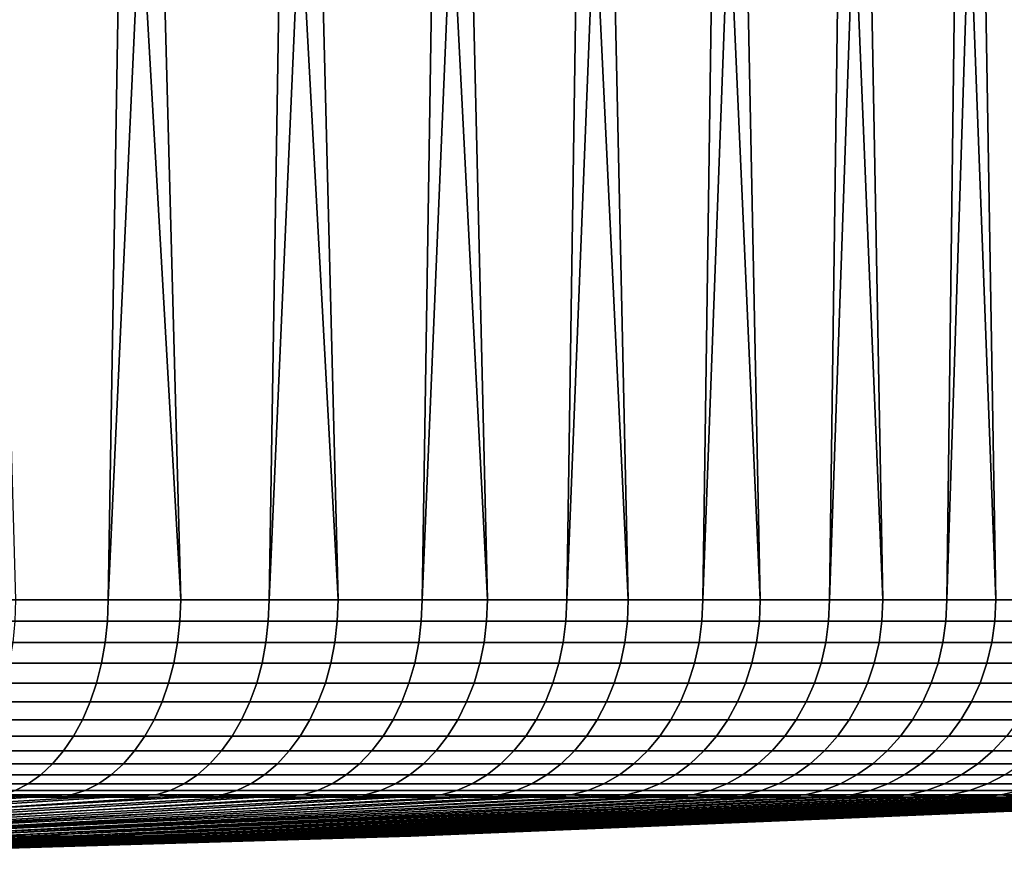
# Model space of a CAD drawing. Header units: metres. Extents: x -166 to 33, y -71 to 34.
# Tile 110 of 256: x 23.51 to 28.5, y -71.34 to -67.06. Entities that reach past the tile are written whole.
import ezdxf

# ---------------------------------------------------------------- set-up
doc = ezdxf.new("R2010")
doc.units = ezdxf.units.M
doc.layers.add('solid_12208131', color=7, linetype='CONTINUOUS')

msp = doc.modelspace()

# ---------------------------------------------------------------- linework, layer by layer
at = {"layer": 'solid_12208131'}
for points in [[(23.102036, -56.099998, 82.073006), (23.494251, -69.997673, 81.775024), (24.330263, -69.997673, 81.086288), (23.535191, -56.099998, 81.743034)], [(23.674849, -56.073952, 50.370316), (23.775705, -56.099998, 50.448421), (23.110964, -69.997673, 49.933609), (23.347673, -56.099998, 50.111828)], [(24.194416, -56.099998, 50.796543), (23.963312, -69.997673, 50.602016), (23.110964, -69.997673, 49.933609), (23.775705, -56.099998, 50.448421)], [(23.885839, -56.073952, 81.458923), (23.535191, -56.099998, 81.743034), (24.330263, -69.997673, 81.086288), (23.959202, -56.099998, 81.40139)], [(23.959202, -56.099998, 81.40139), (24.330263, -69.997673, 81.086288), (25.127762, -69.997673, 80.35331), (24.373755, -56.099998, 81.048332)], [(24.499712, -56.073952, 51.065929), (24.603493, -56.099998, 51.155933), (23.963312, -69.997673, 50.602016), (24.194416, -56.099998, 50.796543)], [(25.002636, -56.099998, 51.526325), (24.778225, -69.997673, 51.315594), (23.963312, -69.997673, 50.602016), (24.603493, -56.099998, 51.155933)], [(24.701185, -56.073952, 80.752182), (24.373755, -56.099998, 81.048332), (25.127762, -69.997673, 80.35331), (24.778542, -56.099998, 80.684113)], [(25.285856, -56.073952, 51.805019), (25.391546, -56.099998, 51.907448), (24.778225, -69.997673, 51.315594), (25.002636, -56.099998, 51.526325)], [(25.769938, -56.099998, 52.299019), (25.553308, -69.997673, 52.072239), (24.778225, -69.997673, 51.315594), (25.391546, -56.099998, 51.907448)], [(24.778542, -56.099998, 80.684113), (25.127762, -69.997673, 80.35331), (25.884407, -69.997673, 79.578224), (25.173265, -56.099998, 80.309013)], [(25.477224, -56.073952, 80.002487), (25.173265, -56.099998, 80.309013), (25.884407, -69.997673, 79.578224), (25.557629, -56.099998, 79.923309)], [(26.030991, -56.073952, 52.585434), (26.137527, -56.099998, 52.700741), (25.553308, -69.997673, 52.072239), (25.769938, -56.099998, 52.299019)], [(26.494045, -56.099998, 53.112324), (26.286291, -69.997673, 52.869736), (25.553308, -69.997673, 52.072239), (26.137527, -56.099998, 52.700741)], [(25.557629, -56.099998, 79.923309), (25.884407, -69.997673, 79.578224), (26.597982, -69.997673, 78.763313), (25.931351, -56.099998, 79.527283)], [(26.211697, -56.073952, 79.212029), (25.931351, -56.099998, 79.527283), (26.597982, -69.997673, 78.763313), (26.294153, -56.099998, 79.121223)], [(26.732946, -56.073952, 53.404903), (26.839228, -56.099998, 53.533463), (26.286291, -69.997673, 52.869736), (26.494045, -56.099998, 53.112324)], [(27.172815, -56.099998, 53.96384), (26.975025, -69.997673, 53.70575), (26.286291, -69.997673, 52.869736), (26.839228, -56.099998, 53.533463)], [(26.294153, -56.099998, 79.121223), (26.597982, -69.997673, 78.763313), (27.266392, -69.997673, 77.910965), (26.645767, -56.099998, 78.705444)], [(26.902466, -56.073952, 78.38311), (26.645767, -56.099998, 78.705444), (27.266392, -69.997673, 77.910965), (26.985931, -56.099998, 78.280243)], [(27.389681, -56.073952, 54.261044), (27.494564, -56.099998, 54.403137), (26.975025, -69.997673, 53.70575), (27.172815, -56.099998, 53.96384)], [(27.804234, -56.099998, 54.851036), (27.617487, -69.997673, 54.577824), (26.975025, -69.997673, 53.70575), (27.494564, -56.099998, 54.403137)], [(26.985931, -56.099998, 78.280243), (27.266392, -69.997673, 77.910965), (27.887674, -69.997673, 77.023682), (27.314392, -56.099998, 77.84594)], [(27.54752, -56.073952, 77.518135), (27.314392, -56.099998, 77.84594), (27.887674, -69.997673, 77.023682), (27.630911, -56.099998, 77.402855)], [(27.999281, -56.073952, 55.15136), (28.101595, -56.099998, 55.307194), (27.617487, -69.997673, 54.577824), (27.804234, -56.099998, 54.851036)], [(28.386429, -56.099998, 55.771282), (28.211794, -69.997673, 55.483398), (27.617487, -69.997673, 54.577824), (28.101595, -56.099998, 55.307194)], [(27.630911, -56.099998, 77.402855), (27.887674, -69.997673, 77.023682), (28.460011, -69.997673, 76.104057), (27.935247, -56.099998, 76.951324)], [(28.144979, -56.073952, 76.619629), (27.935247, -56.099998, 76.951324), (28.460011, -69.997673, 76.104057), (28.22718, -56.099998, 76.491669)], [(28.559973, -56.073952, 56.073257), (28.658522, -56.099998, 56.24295), (28.211794, -69.997673, 55.483398), (28.386429, -56.099998, 55.771282)], [(28.917673, -56.099998, 56.721851), (28.756201, -69.997673, 56.419823), (28.211794, -69.997673, 55.483398), (28.658522, -56.099998, 56.24295)], [(28.22718, -56.099998, 76.491669), (28.460011, -69.997673, 76.104057), (28.98172, -69.997673, 75.1548), (28.506491, -56.099998, 76.024239)], [(23.959629, -70.104958, 50.606461), (23.107527, -70.104958, 49.938244), (23.110964, -69.997673, 49.933609), (23.963312, -69.997673, 50.602016)], [(23.490702, -70.104958, 81.77047), (24.326473, -70.104958, 81.08194), (24.330263, -69.997673, 81.086288), (23.494251, -69.997673, 81.775024)], [(24.774305, -70.104958, 51.319832), (23.959629, -70.104958, 50.606461), (23.963312, -69.997673, 50.602016), (24.778225, -69.997673, 51.315594)], [(24.326473, -70.104958, 81.08194), (25.123741, -70.104958, 80.349167), (25.127762, -69.997673, 80.35331), (24.330263, -69.997673, 81.086288)], [(25.549166, -70.104958, 52.07626), (24.774305, -70.104958, 51.319832), (24.778225, -69.997673, 51.315594), (25.553308, -69.997673, 52.072239)], [(25.123741, -70.104958, 80.349167), (25.880169, -70.104958, 79.574303), (25.884407, -69.997673, 79.578224), (25.127762, -69.997673, 80.35331)], [(26.281939, -70.104958, 52.873528), (25.549166, -70.104958, 52.07626), (25.553308, -69.997673, 52.072239), (26.286291, -69.997673, 52.869736)], [(25.880169, -70.104958, 79.574303), (26.593538, -70.104958, 78.759628), (26.597982, -69.997673, 78.763313), (25.884407, -69.997673, 79.578224)], [(26.970472, -70.104958, 53.709297), (26.281939, -70.104958, 52.873528), (26.286291, -69.997673, 52.869736), (26.975025, -69.997673, 53.70575)], [(26.593538, -70.104958, 78.759628), (27.261755, -70.104958, 77.907524), (27.266392, -69.997673, 77.910965), (26.597982, -69.997673, 78.763313)], [(27.612749, -70.104958, 54.58112), (26.970472, -70.104958, 53.709297), (26.975025, -69.997673, 53.70575), (27.617487, -69.997673, 54.577824)], [(27.261755, -70.104958, 77.907524), (27.882858, -70.104958, 77.0205), (27.887674, -69.997673, 77.023682), (27.266392, -69.997673, 77.910965)], [(28.206884, -70.104958, 55.486435), (27.612749, -70.104958, 54.58112), (27.617487, -69.997673, 54.577824), (28.211794, -69.997673, 55.483398)], [(27.882858, -70.104958, 77.0205), (28.45503, -70.104958, 76.101143), (28.460011, -69.997673, 76.104057), (27.887674, -69.997673, 77.023682)], [(28.751135, -70.104958, 56.422588), (28.206884, -70.104958, 55.486435), (28.211794, -69.997673, 55.483398), (28.756201, -69.997673, 56.419823)], [(28.45503, -70.104958, 76.101143), (28.976589, -70.104958, 75.152161), (28.98172, -69.997673, 75.1548), (28.460011, -69.997673, 76.104057)], [(23.107527, -70.104958, 49.938244), (23.959629, -70.104958, 50.606461), (23.948429, -70.212387, 50.619976), (23.097075, -70.212387, 49.952343)], [(24.326473, -70.104958, 81.08194), (23.490702, -70.104958, 81.77047), (23.479914, -70.212387, 81.75663), (24.314951, -70.212387, 81.068703)], [(23.959629, -70.104958, 50.606461), (24.774305, -70.104958, 51.319832), (24.76239, -70.212387, 51.332718), (23.948429, -70.212387, 50.619976)], [(25.123741, -70.104958, 80.349167), (24.326473, -70.104958, 81.08194), (24.314951, -70.212387, 81.068703), (25.111519, -70.212387, 80.336571)], [(24.774305, -70.104958, 51.319832), (25.549166, -70.104958, 52.07626), (25.536572, -70.212387, 52.088482), (24.76239, -70.212387, 51.332718)], [(25.880169, -70.104958, 79.574303), (25.123741, -70.104958, 80.349167), (25.111519, -70.212387, 80.336571), (25.867283, -70.212387, 79.562393)], [(25.549166, -70.104958, 52.07626), (26.281939, -70.104958, 52.873528), (26.2687, -70.212387, 52.885048), (25.536572, -70.212387, 52.088482)], [(26.593538, -70.104958, 78.759628), (25.880169, -70.104958, 79.574303), (25.867283, -70.212387, 79.562393), (26.580025, -70.212387, 78.748428)], [(26.281939, -70.104958, 52.873528), (26.970472, -70.104958, 53.709297), (26.956629, -70.212387, 53.720085), (26.2687, -70.212387, 52.885048)], [(27.261755, -70.104958, 77.907524), (26.593538, -70.104958, 78.759628), (26.580025, -70.212387, 78.748428), (27.247656, -70.212387, 77.897072)], [(26.970472, -70.104958, 53.709297), (27.612749, -70.104958, 54.58112), (27.598341, -70.212387, 54.591141), (26.956629, -70.212387, 53.720085)], [(27.882858, -70.104958, 77.0205), (27.261755, -70.104958, 77.907524), (27.247656, -70.212387, 77.897072), (27.868216, -70.212387, 77.010826)], [(27.612749, -70.104958, 54.58112), (28.206884, -70.104958, 55.486435), (28.191956, -70.212387, 55.495663), (27.598341, -70.212387, 54.591141)], [(28.45503, -70.104958, 76.101143), (27.882858, -70.104958, 77.0205), (27.868216, -70.212387, 77.010826), (28.439884, -70.212387, 76.092278)], [(28.206884, -70.104958, 55.486435), (28.751135, -70.104958, 56.422588), (28.735729, -70.212387, 56.430996), (28.191956, -70.212387, 55.495663)], [(28.976589, -70.104958, 75.152161), (28.45503, -70.104958, 76.101143), (28.439884, -70.212387, 76.092278), (28.960985, -70.212387, 75.144127)], [(23.097075, -70.212387, 49.952343), (23.948429, -70.212387, 50.619976), (23.929844, -70.317268, 50.642395), (23.079731, -70.317268, 49.975739)], [(24.314951, -70.212387, 81.068703), (23.479914, -70.212387, 81.75663), (23.462011, -70.317268, 81.733658), (24.295832, -70.317268, 81.04673)], [(23.948429, -70.212387, 50.619976), (24.76239, -70.212387, 51.332718), (24.742619, -70.317268, 51.354099), (23.929844, -70.317268, 50.642395)], [(25.111519, -70.212387, 80.336571), (24.314951, -70.212387, 81.068703), (24.295832, -70.317268, 81.04673), (25.091238, -70.317268, 80.315666)], [(24.76239, -70.212387, 51.332718), (25.536572, -70.212387, 52.088482), (25.515671, -70.317268, 52.108761), (24.742619, -70.317268, 51.354099)], [(25.867283, -70.212387, 79.562393), (25.111519, -70.212387, 80.336571), (25.091238, -70.317268, 80.315666), (25.8459, -70.317268, 79.542618)], [(25.536572, -70.212387, 52.088482), (26.2687, -70.212387, 52.885048), (26.246731, -70.317268, 52.904171), (25.515671, -70.317268, 52.108761)], [(26.580025, -70.212387, 78.748428), (25.867283, -70.212387, 79.562393), (25.8459, -70.317268, 79.542618), (26.557604, -70.317268, 78.729843)], [(26.2687, -70.212387, 52.885048), (26.956629, -70.212387, 53.720085), (26.933659, -70.317268, 53.737988), (26.246731, -70.317268, 52.904171)], [(27.247656, -70.212387, 77.897072), (26.580025, -70.212387, 78.748428), (26.557604, -70.317268, 78.729843), (27.22426, -70.317268, 77.87973)], [(26.956629, -70.212387, 53.720085), (27.598341, -70.212387, 54.591141), (27.574434, -70.317268, 54.607777), (26.933659, -70.317268, 53.737988)], [(27.868216, -70.212387, 77.010826), (27.247656, -70.212387, 77.897072), (27.22426, -70.317268, 77.87973), (27.843914, -70.317268, 76.994774)], [(27.598341, -70.212387, 54.591141), (28.191956, -70.212387, 55.495663), (28.167183, -70.317268, 55.510979), (27.574434, -70.317268, 54.607777)], [(28.439884, -70.212387, 76.092278), (27.868216, -70.212387, 77.010826), (27.843914, -70.317268, 76.994774), (28.414749, -70.317268, 76.07756)], [(28.191956, -70.212387, 55.495663), (28.735729, -70.212387, 56.430996), (28.710163, -70.317268, 56.444946), (28.167183, -70.317268, 55.510979)], [(28.960985, -70.212387, 75.144127), (28.439884, -70.212387, 76.092278), (28.414749, -70.317268, 76.07756), (28.935091, -70.317268, 75.130798)], [(23.079731, -70.317268, 49.975739), (23.929844, -70.317268, 50.642395), (23.904093, -70.418365, 50.673462), (23.0557, -70.418365, 50.008156)], [(24.295832, -70.317268, 81.04673), (23.462011, -70.317268, 81.733658), (23.437206, -70.418365, 81.701828), (24.269341, -70.418365, 81.016296)], [(23.929844, -70.317268, 50.642395), (24.742619, -70.317268, 51.354099), (24.715223, -70.418365, 51.383724), (23.904093, -70.418365, 50.673462)], [(25.091238, -70.317268, 80.315666), (24.295832, -70.317268, 81.04673), (24.269341, -70.418365, 81.016296), (25.063139, -70.418365, 80.286713)], [(24.742619, -70.317268, 51.354099), (25.515671, -70.317268, 52.108761), (25.486712, -70.418365, 52.13686), (24.715223, -70.418365, 51.383724)], [(25.8459, -70.317268, 79.542618), (25.091238, -70.317268, 80.315666), (25.063139, -70.418365, 80.286713), (25.816275, -70.418365, 79.515221)], [(25.515671, -70.317268, 52.108761), (26.246731, -70.317268, 52.904171), (26.216293, -70.418365, 52.93066), (25.486712, -70.418365, 52.13686)], [(26.557604, -70.317268, 78.729843), (25.8459, -70.317268, 79.542618), (25.816275, -70.418365, 79.515221), (26.526537, -70.418365, 78.704094)], [(26.246731, -70.317268, 52.904171), (26.933659, -70.317268, 53.737988), (26.901831, -70.418365, 53.762794), (26.216293, -70.418365, 52.93066)], [(27.22426, -70.317268, 77.87973), (26.557604, -70.317268, 78.729843), (26.526537, -70.418365, 78.704094), (27.191845, -70.418365, 77.855698)], [(26.933659, -70.317268, 53.737988), (27.574434, -70.317268, 54.607777), (27.541311, -70.418365, 54.630821), (26.901831, -70.418365, 53.762794)], [(27.843914, -70.317268, 76.994774), (27.22426, -70.317268, 77.87973), (27.191845, -70.418365, 77.855698), (27.810247, -70.418365, 76.972534)], [(27.574434, -70.317268, 54.607777), (28.167183, -70.317268, 55.510979), (28.13286, -70.418365, 55.532196), (27.541311, -70.418365, 54.630821)], [(28.414749, -70.317268, 76.07756), (27.843914, -70.317268, 76.994774), (27.810247, -70.418365, 76.972534), (28.379927, -70.418365, 76.057175)], [(28.167183, -70.317268, 55.510979), (28.710163, -70.317268, 56.444946), (28.674744, -70.418365, 56.464272), (28.13286, -70.418365, 55.532196)], [(28.935091, -70.317268, 75.130798), (28.414749, -70.317268, 76.07756), (28.379927, -70.418365, 76.057175), (28.899216, -70.418365, 75.112328)], [(23.0557, -70.418365, 50.008156), (23.904093, -70.418365, 50.673462), (23.871483, -70.514481, 50.712803), (23.025267, -70.514481, 50.049206)], [(24.269341, -70.418365, 81.016296), (23.437206, -70.418365, 81.701828), (23.405794, -70.514481, 81.66153), (24.235792, -70.514481, 80.977745)], [(23.904093, -70.418365, 50.673462), (24.715223, -70.418365, 51.383724), (24.680531, -70.514481, 51.421246), (23.871483, -70.514481, 50.712803)], [(25.063139, -70.418365, 80.286713), (24.269341, -70.418365, 81.016296), (24.235792, -70.514481, 80.977745), (25.027554, -70.514481, 80.250038)], [(24.715223, -70.418365, 51.383724), (25.486712, -70.418365, 52.13686), (25.450039, -70.514481, 52.172447), (24.680531, -70.514481, 51.421246)], [(25.816275, -70.418365, 79.515221), (25.063139, -70.418365, 80.286713), (25.027554, -70.514481, 80.250038), (25.778755, -70.514481, 79.48053)], [(25.486712, -70.418365, 52.13686), (26.216293, -70.418365, 52.93066), (26.177748, -70.514481, 52.964207), (25.450039, -70.514481, 52.172447)], [(26.526537, -70.418365, 78.704094), (25.816275, -70.418365, 79.515221), (25.778755, -70.514481, 79.48053), (26.487196, -70.514481, 78.671486)], [(26.216293, -70.418365, 52.93066), (26.901831, -70.418365, 53.762794), (26.861526, -70.514481, 53.794205), (26.177748, -70.514481, 52.964207)], [(27.191845, -70.418365, 77.855698), (26.526537, -70.418365, 78.704094), (26.487196, -70.514481, 78.671486), (27.150795, -70.514481, 77.825264)], [(26.901831, -70.418365, 53.762794), (27.541311, -70.418365, 54.630821), (27.499365, -70.514481, 54.660004), (26.861526, -70.514481, 53.794205)], [(27.810247, -70.418365, 76.972534), (27.191845, -70.418365, 77.855698), (27.150795, -70.514481, 77.825264), (27.767609, -70.514481, 76.944366)], [(27.541311, -70.418365, 54.630821), (28.13286, -70.418365, 55.532196), (28.089396, -70.514481, 55.559063), (27.499365, -70.514481, 54.660004)], [(28.379927, -70.418365, 76.057175), (27.810247, -70.418365, 76.972534), (27.767609, -70.514481, 76.944366), (28.335827, -70.514481, 76.031364)], [(28.13286, -70.418365, 55.532196), (28.674744, -70.418365, 56.464272), (28.629887, -70.514481, 56.48875), (28.089396, -70.514481, 55.559063)], [(28.899216, -70.418365, 75.112328), (28.379927, -70.418365, 76.057175), (28.335827, -70.514481, 76.031364), (28.853783, -70.514481, 75.088936)], [(23.025267, -70.514481, 50.049206), (23.871483, -70.514481, 50.712803), (23.832399, -70.604469, 50.759956), (22.988792, -70.604469, 50.098404)], [(24.235792, -70.514481, 80.977745), (23.405794, -70.514481, 81.66153), (23.368147, -70.604469, 81.61322), (24.195585, -70.604469, 80.931549)], [(23.871483, -70.514481, 50.712803), (24.680531, -70.514481, 51.421246), (24.638952, -70.604469, 51.466209), (23.832399, -70.604469, 50.759956)], [(25.027554, -70.514481, 80.250038), (24.235792, -70.514481, 80.977745), (24.195585, -70.604469, 80.931549), (24.984903, -70.604469, 80.206085)], [(24.680531, -70.514481, 51.421246), (25.450039, -70.514481, 52.172447), (25.406086, -70.604469, 52.215096), (24.638952, -70.604469, 51.466209)], [(25.778755, -70.514481, 79.48053), (25.027554, -70.514481, 80.250038), (24.984903, -70.604469, 80.206085), (25.733789, -70.604469, 79.43895)], [(25.450039, -70.514481, 52.172447), (26.177748, -70.514481, 52.964207), (26.131552, -70.604469, 53.004414), (25.406086, -70.604469, 52.215096)], [(26.487196, -70.514481, 78.671486), (25.778755, -70.514481, 79.48053), (25.733789, -70.604469, 79.43895), (26.440044, -70.604469, 78.632401)], [(26.177748, -70.514481, 52.964207), (26.861526, -70.514481, 53.794205), (26.813219, -70.604469, 53.831852), (26.131552, -70.604469, 53.004414)], [(27.150795, -70.514481, 77.825264), (26.487196, -70.514481, 78.671486), (26.440044, -70.604469, 78.632401), (27.101597, -70.604469, 77.788795)], [(26.861526, -70.514481, 53.794205), (27.499365, -70.514481, 54.660004), (27.449091, -70.604469, 54.694981), (26.813219, -70.604469, 53.831852)], [(27.767609, -70.514481, 76.944366), (27.150795, -70.514481, 77.825264), (27.101597, -70.604469, 77.788795), (27.716509, -70.604469, 76.910606)], [(27.499365, -70.514481, 54.660004), (28.089396, -70.514481, 55.559063), (28.037302, -70.604469, 55.591267), (27.449091, -70.604469, 54.694981)], [(28.335827, -70.514481, 76.031364), (27.767609, -70.514481, 76.944366), (27.716509, -70.604469, 76.910606), (28.282974, -70.604469, 76.00042)], [(28.089396, -70.514481, 55.559063), (28.629887, -70.514481, 56.48875), (28.576126, -70.604469, 56.518085), (28.037302, -70.604469, 55.591267)], [(28.853783, -70.514481, 75.088936), (28.335827, -70.514481, 76.031364), (28.282974, -70.604469, 76.00042), (28.799332, -70.604469, 75.060905)], [(22.988792, -70.604469, 50.098404), (23.832399, -70.604469, 50.759956), (23.787306, -70.687271, 50.814358), (22.946711, -70.687271, 50.155167)], [(24.195585, -70.604469, 80.931549), (23.368147, -70.604469, 81.61322), (23.324711, -70.687271, 81.557487), (24.149195, -70.687271, 80.87825)], [(23.832399, -70.604469, 50.759956), (24.638952, -70.604469, 51.466209), (24.590979, -70.687271, 51.518093), (23.787306, -70.687271, 50.814358)], [(24.984903, -70.604469, 80.206085), (24.195585, -70.604469, 80.931549), (24.149195, -70.687271, 80.87825), (24.935696, -70.687271, 80.155373)], [(24.638952, -70.604469, 51.466209), (25.406086, -70.604469, 52.215096), (25.355375, -70.687271, 52.264305), (24.590979, -70.687271, 51.518093)], [(25.733789, -70.604469, 79.43895), (24.984903, -70.604469, 80.206085), (24.935696, -70.687271, 80.155373), (25.681908, -70.687271, 79.390976)], [(25.406086, -70.604469, 52.215096), (26.131552, -70.604469, 53.004414), (26.078251, -70.687271, 53.050804), (25.355375, -70.687271, 52.264305)], [(26.440044, -70.604469, 78.632401), (25.733789, -70.604469, 79.43895), (25.681908, -70.687271, 79.390976), (26.385641, -70.687271, 78.587303)], [(26.131552, -70.604469, 53.004414), (26.813219, -70.604469, 53.831852), (26.757484, -70.687271, 53.87529), (26.078251, -70.687271, 53.050804)], [(27.101597, -70.604469, 77.788795), (26.440044, -70.604469, 78.632401), (26.385641, -70.687271, 78.587303), (27.044834, -70.687271, 77.746712)], [(26.813219, -70.604469, 53.831852), (27.449091, -70.604469, 54.694981), (27.391087, -70.687271, 54.735336), (26.757484, -70.687271, 53.87529)], [(27.716509, -70.604469, 76.910606), (27.101597, -70.604469, 77.788795), (27.044834, -70.687271, 77.746712), (27.657549, -70.687271, 76.871658)], [(27.449091, -70.604469, 54.694981), (28.037302, -70.604469, 55.591267), (27.977198, -70.687271, 55.628426), (27.391087, -70.687271, 54.735336)], [(28.282974, -70.604469, 76.00042), (27.716509, -70.604469, 76.910606), (27.657549, -70.687271, 76.871658), (28.221992, -70.687271, 75.964722)], [(28.037302, -70.604469, 55.591267), (28.576126, -70.604469, 56.518085), (28.514099, -70.687271, 56.551933), (27.977198, -70.687271, 55.628426)], [(28.799332, -70.604469, 75.060905), (28.282974, -70.604469, 76.00042), (28.221992, -70.687271, 75.964722), (28.736507, -70.687271, 75.028557)], [(22.946711, -70.687271, 50.155167), (23.787306, -70.687271, 50.814358), (23.736734, -70.761894, 50.875366), (22.899517, -70.761894, 50.218822)], [(24.149195, -70.687271, 80.87825), (23.324711, -70.687271, 81.557487), (23.275999, -70.761894, 81.49498), (24.09717, -70.761894, 80.818474)], [(23.787306, -70.687271, 50.814358), (24.590979, -70.687271, 51.518093), (24.53718, -70.761894, 51.576275), (23.736734, -70.761894, 50.875366)], [(24.935696, -70.687271, 80.155373), (24.149195, -70.687271, 80.87825), (24.09717, -70.761894, 80.818474), (24.880512, -70.761894, 80.098503)], [(24.590979, -70.687271, 51.518093), (25.355375, -70.687271, 52.264305), (25.298504, -70.761894, 52.319489), (24.53718, -70.761894, 51.576275)], [(25.681908, -70.687271, 79.390976), (24.935696, -70.687271, 80.155373), (24.880512, -70.761894, 80.098503), (25.623726, -70.761894, 79.337181)], [(25.355375, -70.687271, 52.264305), (26.078251, -70.687271, 53.050804), (26.018476, -70.761894, 53.102829), (25.298504, -70.761894, 52.319489)], [(26.385641, -70.687271, 78.587303), (25.681908, -70.687271, 79.390976), (25.623726, -70.761894, 79.337181), (26.324633, -70.761894, 78.536736)], [(26.078251, -70.687271, 53.050804), (26.757484, -70.687271, 53.87529), (26.694983, -70.761894, 53.924), (26.018476, -70.761894, 53.102829)], [(27.044834, -70.687271, 77.746712), (26.385641, -70.687271, 78.587303), (26.324633, -70.761894, 78.536736), (26.981176, -70.761894, 77.699516)], [(26.757484, -70.687271, 53.87529), (27.391087, -70.687271, 54.735336), (27.326038, -70.761894, 54.780594), (26.694983, -70.761894, 53.924)], [(27.657549, -70.687271, 76.871658), (27.044834, -70.687271, 77.746712), (26.981176, -70.761894, 77.699516), (27.591431, -70.761894, 76.82798)], [(27.391087, -70.687271, 54.735336), (27.977198, -70.687271, 55.628426), (27.909796, -70.761894, 55.670094), (27.326038, -70.761894, 54.780594)], [(28.221992, -70.687271, 75.964722), (27.657549, -70.687271, 76.871658), (27.591431, -70.761894, 76.82798), (28.153606, -70.761894, 75.92469)], [(27.977198, -70.687271, 55.628426), (28.514099, -70.687271, 56.551933), (28.444538, -70.761894, 56.589893), (27.909796, -70.761894, 55.670094)], [(28.736507, -70.687271, 75.028557), (28.221992, -70.687271, 75.964722), (28.153606, -70.761894, 75.92469), (28.666054, -70.761894, 74.992287)], [(28.514099, -70.687271, 56.551933), (29.000214, -70.687271, 57.503159), (28.928701, -70.761894, 57.537292), (28.444538, -70.761894, 56.589893)], [(22.899517, -70.761894, 50.218822), (23.736734, -70.761894, 50.875366), (23.681288, -70.827469, 50.942261), (22.847775, -70.827469, 50.28862)], [(24.09717, -70.761894, 80.818474), (23.275999, -70.761894, 81.49498), (23.222589, -70.827469, 81.426453), (24.040129, -70.827469, 80.752937)], [(23.736734, -70.761894, 50.875366), (24.53718, -70.761894, 51.576275), (24.478193, -70.827469, 51.640068), (23.681288, -70.827469, 50.942261)], [(24.880512, -70.761894, 80.098503), (24.09717, -70.761894, 80.818474), (24.040129, -70.827469, 80.752937), (24.820005, -70.827469, 80.036148)], [(24.53718, -70.761894, 51.576275), (25.298504, -70.761894, 52.319489), (25.236151, -70.827469, 52.379993), (24.478193, -70.827469, 51.640068)], [(25.623726, -70.761894, 79.337181), (24.880512, -70.761894, 80.098503), (24.820005, -70.827469, 80.036148), (25.559933, -70.827469, 79.278191)], [(25.298504, -70.761894, 52.319489), (26.018476, -70.761894, 53.102829), (25.952938, -70.827469, 53.15987), (25.236151, -70.827469, 52.379993)], [(26.324633, -70.761894, 78.536736), (25.623726, -70.761894, 79.337181), (25.559933, -70.827469, 79.278191), (26.25774, -70.827469, 78.481285)], [(26.018476, -70.761894, 53.102829), (26.694983, -70.761894, 53.924), (26.626451, -70.827469, 53.977409), (25.952938, -70.827469, 53.15987)], [(26.981176, -70.761894, 77.699516), (26.324633, -70.761894, 78.536736), (26.25774, -70.827469, 78.481285), (26.911379, -70.827469, 77.647774)], [(26.694983, -70.761894, 53.924), (27.326038, -70.761894, 54.780594), (27.254717, -70.827469, 54.830212), (26.626451, -70.827469, 53.977409)], [(27.591431, -70.761894, 76.82798), (26.981176, -70.761894, 77.699516), (26.911379, -70.827469, 77.647774), (27.518936, -70.827469, 76.780098)], [(27.326038, -70.761894, 54.780594), (27.909796, -70.761894, 55.670094), (27.835892, -70.827469, 55.715778), (27.254717, -70.827469, 54.830212)], [(28.153606, -70.761894, 75.92469), (27.591431, -70.761894, 76.82798), (27.518936, -70.827469, 76.780098), (28.078625, -70.827469, 75.880798)], [(27.909796, -70.761894, 55.670094), (28.444538, -70.761894, 56.589893), (28.368271, -70.827469, 56.631512), (27.835892, -70.827469, 55.715778)], [(28.666054, -70.761894, 74.992287), (28.153606, -70.761894, 75.92469), (28.078625, -70.827469, 75.880798), (28.588806, -70.827469, 74.952515)], [(28.444538, -70.761894, 56.589893), (28.928701, -70.761894, 57.537292), (28.850292, -70.827469, 57.574722), (28.368271, -70.827469, 56.631512)], [(22.847775, -70.827469, 50.28862), (23.681288, -70.827469, 50.942261), (23.621622, -70.883209, 51.014244), (22.792091, -70.883209, 50.363728)], [(24.040129, -70.827469, 80.752937), (23.222589, -70.827469, 81.426453), (23.165117, -70.883209, 81.352707), (23.978746, -70.883209, 80.682411)], [(23.681288, -70.827469, 50.942261), (24.478193, -70.827469, 51.640068), (24.414717, -70.883209, 51.708714), (23.621622, -70.883209, 51.014244)], [(24.820005, -70.827469, 80.036148), (24.040129, -70.827469, 80.752937), (23.978746, -70.883209, 80.682411), (24.754896, -70.883209, 79.969048)], [(24.478193, -70.827469, 51.640068), (25.236151, -70.827469, 52.379993), (25.16905, -70.883209, 52.445103), (24.414717, -70.883209, 51.708714)], [(25.559933, -70.827469, 79.278191), (24.820005, -70.827469, 80.036148), (24.754896, -70.883209, 79.969048), (25.491285, -70.883209, 79.214714)], [(25.236151, -70.827469, 52.379993), (25.952938, -70.827469, 53.15987), (25.882412, -70.883209, 53.221252), (25.16905, -70.883209, 52.445103)], [(26.25774, -70.827469, 78.481285), (25.559933, -70.827469, 79.278191), (25.491285, -70.883209, 79.214714), (26.185757, -70.883209, 78.421623)], [(25.952938, -70.827469, 53.15987), (26.626451, -70.827469, 53.977409), (26.552706, -70.883209, 54.034885), (25.882412, -70.883209, 53.221252)], [(26.911379, -70.827469, 77.647774), (26.25774, -70.827469, 78.481285), (26.185757, -70.883209, 78.421623), (26.836271, -70.883209, 77.592094)], [(26.626451, -70.827469, 53.977409), (27.254717, -70.827469, 54.830212), (27.177967, -70.883209, 54.88361), (26.552706, -70.883209, 54.034885)], [(27.518936, -70.827469, 76.780098), (26.911379, -70.827469, 77.647774), (26.836271, -70.883209, 77.592094), (27.440924, -70.883209, 76.728561)], [(27.254717, -70.827469, 54.830212), (27.835892, -70.827469, 55.715778), (27.756365, -70.883209, 55.764942), (27.177967, -70.883209, 54.88361)], [(28.078625, -70.827469, 75.880798), (27.518936, -70.827469, 76.780098), (27.440924, -70.883209, 76.728561), (27.997936, -70.883209, 75.833557)], [(27.835892, -70.827469, 55.715778), (28.368271, -70.827469, 56.631512), (28.286198, -70.883209, 56.676296), (27.756365, -70.883209, 55.764942)], [(28.588806, -70.827469, 74.952515), (28.078625, -70.827469, 75.880798), (27.997936, -70.883209, 75.833557), (28.50568, -70.883209, 74.909714)], [(28.368271, -70.827469, 56.631512), (28.850292, -70.827469, 57.574722), (28.765915, -70.883209, 57.614998), (28.286198, -70.883209, 56.676296)], [(22.733131, -70.928459, 50.44326), (23.558441, -70.928459, 51.090466), (23.492498, -70.962677, 51.170021), (22.671591, -70.962677, 50.526268)], [(22.792091, -70.883209, 50.363728), (23.621622, -70.883209, 51.014244), (23.558441, -70.928459, 51.090466), (22.733131, -70.928459, 50.44326)], [(23.913752, -70.928459, 80.607735), (23.104259, -70.928459, 81.27462), (23.040739, -70.962677, 81.193115), (23.845911, -70.962677, 80.529785)], [(23.978746, -70.883209, 80.682411), (23.165117, -70.883209, 81.352707), (23.104259, -70.928459, 81.27462), (23.913752, -70.928459, 80.607735)], [(23.558441, -70.928459, 51.090466), (24.347504, -70.928459, 51.781403), (24.277349, -70.962677, 51.857273), (23.492498, -70.962677, 51.170021)], [(23.621622, -70.883209, 51.014244), (24.414717, -70.883209, 51.708714), (24.347504, -70.928459, 51.781403), (23.558441, -70.928459, 51.090466)], [(24.685953, -70.928459, 79.898003), (23.913752, -70.928459, 80.607735), (23.845911, -70.962677, 80.529785), (24.613993, -70.962677, 79.823845)], [(24.754896, -70.883209, 79.969048), (23.978746, -70.883209, 80.682411), (23.913752, -70.928459, 80.607735), (24.685953, -70.928459, 79.898003)], [(24.347504, -70.928459, 51.781403), (25.098001, -70.928459, 52.51405), (25.023842, -70.962677, 52.586006), (24.277349, -70.962677, 51.857273)], [(24.414717, -70.883209, 51.708714), (25.16905, -70.883209, 52.445103), (25.098001, -70.928459, 52.51405), (24.347504, -70.928459, 51.781403)], [(25.418596, -70.928459, 79.147507), (24.685953, -70.928459, 79.898003), (24.613993, -70.962677, 79.823845), (25.342728, -70.962677, 79.077347)], [(25.491285, -70.883209, 79.214714), (24.754896, -70.883209, 79.969048), (24.685953, -70.928459, 79.898003), (25.418596, -70.928459, 79.147507)], [(25.098001, -70.928459, 52.51405), (25.807734, -70.928459, 53.286247), (25.729788, -70.962677, 53.354088), (25.023842, -70.962677, 52.586006)], [(25.16905, -70.883209, 52.445103), (25.882412, -70.883209, 53.221252), (25.807734, -70.928459, 53.286247), (25.098001, -70.928459, 52.51405)], [(26.109535, -70.928459, 78.358444), (25.418596, -70.928459, 79.147507), (25.342728, -70.962677, 79.077347), (26.02998, -70.962677, 78.292496)], [(26.185757, -70.883209, 78.421623), (25.491285, -70.883209, 79.214714), (25.418596, -70.928459, 79.147507), (26.109535, -70.928459, 78.358444)], [(25.807734, -70.928459, 53.286247), (26.474617, -70.928459, 54.095741), (26.393114, -70.962677, 54.15926), (25.729788, -70.962677, 53.354088)], [(25.882412, -70.883209, 53.221252), (26.552706, -70.883209, 54.034885), (26.474617, -70.928459, 54.095741), (25.807734, -70.928459, 53.286247)], [(26.756742, -70.928459, 77.533134), (26.109535, -70.928459, 78.358444), (26.02998, -70.962677, 78.292496), (26.673733, -70.962677, 77.471588)], [(26.836271, -70.883209, 77.592094), (26.185757, -70.883209, 78.421623), (26.109535, -70.928459, 78.358444), (26.756742, -70.928459, 77.533134)], [(26.474617, -70.928459, 54.095741), (27.096701, -70.928459, 54.940151), (27.011877, -70.962677, 54.999165), (26.393114, -70.962677, 54.15926)], [(26.552706, -70.883209, 54.034885), (27.177967, -70.883209, 54.88361), (27.096701, -70.928459, 54.940151), (26.474617, -70.928459, 54.095741)], [(27.358318, -70.928459, 76.673988), (26.756742, -70.928459, 77.533134), (26.673733, -70.962677, 77.471588), (27.272099, -70.962677, 76.617035)], [(27.440924, -70.883209, 76.728561), (26.836271, -70.883209, 77.592094), (26.756742, -70.928459, 77.533134), (27.358318, -70.928459, 76.673988)], [(27.096701, -70.928459, 54.940151), (27.672153, -70.928459, 55.817001), (27.584259, -70.962677, 55.871338), (27.011877, -70.962677, 54.999165)], [(27.177967, -70.883209, 54.88361), (27.756365, -70.883209, 55.764942), (27.672153, -70.928459, 55.817001), (27.096701, -70.928459, 54.940151)], [(27.912498, -70.928459, 75.783546), (27.358318, -70.928459, 76.673988), (27.272099, -70.962677, 76.617035), (27.823322, -70.962677, 75.731339)], [(27.997936, -70.883209, 75.833557), (27.440924, -70.883209, 76.728561), (27.358318, -70.928459, 76.673988), (27.912498, -70.928459, 75.783546)], [(27.672153, -70.928459, 55.817001), (28.199293, -70.928459, 56.723721), (28.108585, -70.962677, 56.773216), (27.584259, -70.962677, 55.871338)], [(27.756365, -70.883209, 55.764942), (28.286198, -70.883209, 56.676296), (28.199293, -70.928459, 56.723721), (27.672153, -70.928459, 55.817001)], [(28.417658, -70.928459, 74.864403), (27.912498, -70.928459, 75.783546), (27.823322, -70.962677, 75.731339), (28.325787, -70.962677, 74.817101)], [(28.50568, -70.883209, 74.909714), (27.997936, -70.883209, 75.833557), (27.912498, -70.928459, 75.783546), (28.417658, -70.928459, 74.864403)], [(28.199293, -70.928459, 56.723721), (28.676569, -70.928459, 57.657646), (28.583317, -70.962677, 57.70216), (28.108585, -70.962677, 56.773216)], [(28.286198, -70.883209, 56.676296), (28.765915, -70.883209, 57.614998), (28.676569, -70.928459, 57.657646), (28.199293, -70.928459, 56.723721)], [(28.872316, -70.928459, 73.91925), (28.417658, -70.928459, 74.864403), (28.325787, -70.962677, 74.817101), (28.778017, -70.962677, 73.876999)], [(28.962662, -70.883209, 73.95974), (28.50568, -70.883209, 74.909714), (28.417658, -70.928459, 74.864403), (28.872316, -70.928459, 73.91925)], [(23.845911, -70.962677, 80.529785), (23.040739, -70.962677, 81.193115), (22.975307, -70.985466, 81.109161), (23.776031, -70.985466, 80.449501)], [(23.492498, -70.962677, 51.170021), (24.277349, -70.962677, 51.857273), (24.205086, -70.985466, 51.935425), (23.424572, -70.985466, 51.251968)], [(24.613993, -70.962677, 79.823845), (23.845911, -70.962677, 80.529785), (23.776031, -70.985466, 80.449501), (24.539867, -70.985466, 79.747452)], [(24.277349, -70.962677, 51.857273), (25.023842, -70.962677, 52.586006), (24.947453, -70.985466, 52.660133), (24.205086, -70.985466, 51.935425)], [(25.342728, -70.962677, 79.077347), (24.613993, -70.962677, 79.823845), (24.539867, -70.985466, 79.747452), (25.264576, -70.985466, 79.005089)], [(25.023842, -70.962677, 52.586006), (25.729788, -70.962677, 53.354088), (25.649498, -70.985466, 53.423969), (24.947453, -70.985466, 52.660133)], [(26.02998, -70.962677, 78.292496), (25.342728, -70.962677, 79.077347), (25.264576, -70.985466, 79.005089), (25.94803, -70.985466, 78.224571)], [(25.729788, -70.962677, 53.354088), (26.393114, -70.962677, 54.15926), (26.309158, -70.985466, 54.224693), (25.649498, -70.985466, 53.423969)], [(26.673733, -70.962677, 77.471588), (26.02998, -70.962677, 78.292496), (25.94803, -70.985466, 78.224571), (26.588226, -70.985466, 77.408203)], [(26.393114, -70.962677, 54.15926), (27.011877, -70.962677, 54.999165), (26.924501, -70.985466, 55.059956), (26.309158, -70.985466, 54.224693)], [(27.272099, -70.962677, 76.617035), (26.673733, -70.962677, 77.471588), (26.588226, -70.985466, 77.408203), (27.183285, -70.985466, 76.558365)], [(27.011877, -70.962677, 54.999165), (27.584259, -70.962677, 55.871338), (27.493723, -70.985466, 55.927307), (26.924501, -70.985466, 55.059956)], [(27.823322, -70.962677, 75.731339), (27.272099, -70.962677, 76.617035), (27.183285, -70.985466, 76.558365), (27.731462, -70.985466, 75.677567)], [(27.584259, -70.962677, 55.871338), (28.108585, -70.962677, 56.773216), (28.015152, -70.985466, 56.824203), (27.493723, -70.985466, 55.927307)], [(28.325787, -70.962677, 74.817101), (27.823322, -70.962677, 75.731339), (27.731462, -70.985466, 75.677567), (28.231152, -70.985466, 74.768379)], [(28.108585, -70.962677, 56.773216), (28.583317, -70.962677, 57.70216), (28.487259, -70.985466, 57.748013), (28.015152, -70.985466, 56.824203)], [(28.778017, -70.962677, 73.876999), (28.325787, -70.962677, 74.817101), (28.231152, -70.985466, 74.768379), (28.680883, -70.985466, 73.833473)], [(28.583317, -70.962677, 57.70216), (29.007057, -70.962677, 58.655445), (28.908659, -70.985466, 58.69603), (28.487259, -70.985466, 57.748013)], [(23.424572, -70.985466, 51.251968), (23.577089, -70.996544, 51.521759), (20.324238, -71.194702, 54.99229), (23.173452, -70.996544, 51.186214)], [(23.577089, -70.996544, 51.521759), (23.971329, -70.996544, 51.868301), (20.906801, -71.194702, 55.502411), (20.324238, -71.194702, 54.99229)], [(23.776031, -70.985466, 80.449501), (23.443573, -70.996544, 80.591324), (20.586561, -71.194702, 76.784889), (23.840979, -70.996544, 80.248421)], [(24.228785, -70.996544, 79.894691), (23.840979, -70.996544, 80.248421), (20.586561, -71.194702, 76.784889), (21.156677, -71.194702, 76.260895)], [(24.205086, -70.985466, 51.935425), (24.355869, -70.996544, 52.225571), (20.906801, -71.194702, 55.502411), (23.971329, -70.996544, 51.868301)], [(24.355869, -70.996544, 52.225571), (24.730419, -70.996544, 52.593304), (21.460894, -71.194702, 56.043324), (20.906801, -71.194702, 55.502411)], [(24.539867, -70.985466, 79.747452), (24.228785, -70.996544, 79.894691), (21.156677, -71.194702, 76.260895), (24.606697, -70.996544, 79.530418)], [(24.974428, -70.996544, 79.155869), (24.606697, -70.996544, 79.530418), (21.156677, -71.194702, 76.260895), (21.69759, -71.194702, 75.706802)], [(24.947453, -70.985466, 52.660133), (25.094694, -70.996544, 52.971214), (21.460894, -71.194702, 56.043324), (24.730419, -70.996544, 52.593304)], [(25.094694, -70.996544, 52.971214), (25.44842, -70.996544, 53.35902), (21.984888, -71.194702, 56.613438), (21.460894, -71.194702, 56.043324)], [(25.264576, -70.985466, 79.005089), (24.974428, -70.996544, 79.155869), (21.69759, -71.194702, 75.706802), (25.331699, -70.996544, 78.771332)], [(25.67824, -70.996544, 78.37709), (25.331699, -70.996544, 78.771332), (21.69759, -71.194702, 75.706802), (22.207708, -71.194702, 75.124237)], [(25.649498, -70.985466, 53.423969), (25.791323, -70.996544, 53.756428), (21.984888, -71.194702, 56.613438), (25.44842, -70.996544, 53.35902)], [(25.791323, -70.996544, 53.756428), (26.123146, -70.996544, 54.163128), (22.477249, -71.194702, 57.211086), (21.984888, -71.194702, 56.613438)], [(25.94803, -70.985466, 78.224571), (25.67824, -70.996544, 78.37709), (22.207708, -71.194702, 75.124237), (26.013784, -70.996544, 77.97345)], [(26.338081, -70.996544, 77.560722), (26.013784, -70.996544, 77.97345), (22.207708, -71.194702, 75.124237), (22.685541, -71.194702, 74.514908)], [(26.309158, -70.985466, 54.224693), (26.443638, -70.996544, 54.578823), (22.477249, -71.194702, 57.211086), (26.123146, -70.996544, 54.163128)], [(26.443638, -70.996544, 54.578823), (26.752552, -70.996544, 55.003185), (22.936533, -71.194702, 57.834515), (22.477249, -71.194702, 57.211086)], [(26.588226, -70.985466, 77.408203), (26.338081, -70.996544, 77.560722), (22.685541, -71.194702, 74.514908), (26.650881, -70.996544, 77.139214)], [(26.951948, -70.996544, 76.709244), (26.650881, -70.996544, 77.139214), (22.685541, -71.194702, 74.514908), (23.129684, -71.194702, 73.880608)], [(26.924501, -70.985466, 55.059956), (27.049658, -70.996544, 55.435902), (22.936533, -71.194702, 57.834515), (26.752552, -70.996544, 55.003185)], [(27.049658, -70.996544, 55.435902), (27.334726, -70.996544, 55.87664), (23.361391, -71.194702, 58.481892), (22.936533, -71.194702, 57.834515)], [(23.776031, -70.985466, 80.449501), (22.975307, -70.985466, 81.109161), (23.443573, -70.996544, 80.591324)], [(27.183285, -70.985466, 76.558365), (26.951948, -70.996544, 76.709244), (23.129684, -71.194702, 73.880608), (27.241055, -70.996544, 76.271141)], [(27.517977, -70.996544, 75.825241), (27.241055, -70.996544, 76.271141), (23.129684, -71.194702, 73.880608), (23.538837, -71.194702, 73.22319)], [(27.493723, -70.985466, 55.927307), (27.607542, -70.996544, 56.325066), (23.361391, -71.194702, 58.481892), (27.334726, -70.996544, 55.87664)], [(27.607542, -70.996544, 56.325066), (27.867899, -70.996544, 56.780838), (23.750578, -71.194702, 59.151321), (23.361391, -71.194702, 58.481892)], [(23.424572, -70.985466, 51.251968), (24.205086, -70.985466, 51.935425), (23.577089, -70.996544, 51.521759)], [(27.731462, -70.985466, 75.677567), (27.517977, -70.996544, 75.825241), (23.538837, -71.194702, 73.22319), (27.782511, -70.996544, 75.37188)], [(28.034451, -70.996544, 74.9114), (27.782511, -70.996544, 75.37188), (23.538837, -71.194702, 73.22319), (23.911797, -71.194702, 72.544586)], [(24.205086, -70.985466, 51.935425), (23.971329, -70.996544, 51.868301), (23.577089, -70.996544, 51.521759)], [(28.115599, -70.996544, 57.24361), (28.350452, -70.996544, 57.713036), (24.102951, -71.194702, 59.840843), (23.750578, -71.194702, 59.151321)], [(27.867899, -70.996544, 56.780838), (28.115599, -70.996544, 57.24361), (23.750578, -71.194702, 59.151321)], [(23.776031, -70.985466, 80.449501), (23.840979, -70.996544, 80.248421), (24.228785, -70.996544, 79.894691)], [(24.539867, -70.985466, 79.747452), (23.776031, -70.985466, 80.449501), (24.228785, -70.996544, 79.894691)], [(28.231152, -70.985466, 74.768379), (28.034451, -70.996544, 74.9114), (23.911797, -71.194702, 72.544586), (28.273605, -70.996544, 74.44416)], [(28.499796, -70.996544, 73.970497), (28.273605, -70.996544, 74.44416), (23.911797, -71.194702, 72.544586), (24.247471, -71.194702, 71.846786)], [(28.572281, -70.996544, 58.188751), (28.78092, -70.996544, 58.670399), (24.417477, -71.194702, 60.548428), (24.102951, -71.194702, 59.840843)], [(28.350452, -70.996544, 57.713036), (28.572281, -70.996544, 58.188751), (24.102951, -71.194702, 59.840843)], [(24.205086, -70.985466, 51.935425), (24.947453, -70.985466, 52.660133), (24.355869, -70.996544, 52.225571)], [(28.680883, -70.985466, 73.833473), (28.499796, -70.996544, 73.970497), (24.247471, -71.194702, 71.846786), (28.712849, -70.996544, 73.490791)], [(28.912603, -70.996544, 73.005386), (28.712849, -70.996544, 73.490791), (24.247471, -71.194702, 71.846786), (24.544874, -71.194702, 71.131836)], [(24.947453, -70.985466, 52.660133), (24.730419, -70.996544, 52.593304), (24.355869, -70.996544, 52.225571)], [(28.976206, -70.996544, 59.157612), (29.157995, -70.996544, 59.650021), (24.693235, -71.194702, 61.271999), (24.417477, -71.194702, 60.548428)], [(28.78092, -70.996544, 58.670399), (28.976206, -70.996544, 59.157612), (24.417477, -71.194702, 60.548428)], [(24.539867, -70.985466, 79.747452), (24.606697, -70.996544, 79.530418), (24.974428, -70.996544, 79.155869)], [(25.264576, -70.985466, 79.005089), (24.539867, -70.985466, 79.747452), (24.974428, -70.996544, 79.155869)], [(29.079342, -70.985466, 72.875587), (28.912603, -70.996544, 73.005386), (24.544874, -71.194702, 71.131836), (29.098907, -70.996544, 72.514671)], [(29.271618, -70.996544, 72.019005), (29.098907, -70.996544, 72.514671), (24.544874, -71.194702, 71.131836), (24.803133, -71.194702, 70.401833)], [(29.326145, -70.996544, 60.147255), (29.480532, -70.996544, 60.64893), (24.929415, -71.194702, 62.009445), (24.693235, -71.194702, 61.271999)], [(29.157995, -70.996544, 59.650021), (29.326145, -70.996544, 60.147255), (24.693235, -71.194702, 61.271999)], [(29.425358, -70.985466, 71.897537), (29.271618, -70.996544, 72.019005), (24.803133, -71.194702, 70.401833), (29.430607, -70.996544, 71.518768)], [(29.57575, -70.996544, 71.014336), (29.430607, -70.996544, 71.518768), (24.803133, -71.194702, 70.401833), (25.021494, -71.194702, 69.658913)], [(29.621037, -70.996544, 61.154671), (29.747551, -70.996544, 61.664089), (25.125324, -71.194702, 62.758591), (24.929415, -71.194702, 62.009445)], [(29.480532, -70.996544, 60.64893), (29.621037, -70.996544, 61.154671), (24.929415, -71.194702, 62.009445)], [(24.947453, -70.985466, 52.660133), (25.649498, -70.985466, 53.423969), (25.094694, -70.996544, 52.971214)], [(29.717915, -70.985466, 70.902184), (29.57575, -70.996544, 71.014336), (25.021494, -71.194702, 69.658913), (29.70694, -70.996544, 70.506104)], [(29.824076, -70.996544, 69.994446), (29.70694, -70.996544, 70.506104), (25.021494, -71.194702, 69.658913), (25.199314, -71.194702, 68.905266)], [(25.649498, -70.985466, 53.423969), (25.44842, -70.996544, 53.35902), (25.094694, -70.996544, 52.971214)], [(29.859982, -70.996544, 62.1768), (29.958242, -70.996544, 62.692417), (25.280388, -71.194702, 63.517246), (25.125324, -71.194702, 62.758591)], [(29.747551, -70.996544, 61.664089), (29.859982, -70.996544, 62.1768), (25.125324, -71.194702, 62.758591)], [(29.824076, -70.996544, 69.994446), (25.199314, -71.194702, 68.905266), (25.336071, -71.194702, 68.143105), (29.927069, -70.996544, 69.479752)], [(25.264576, -70.985466, 79.005089), (25.331699, -70.996544, 78.771332), (25.67824, -70.996544, 78.37709)], [(25.94803, -70.985466, 78.224571), (25.264576, -70.985466, 79.005089), (25.67824, -70.996544, 78.37709)], [(30.111967, -70.996544, 63.730789), (25.39415, -71.194702, 64.283188), (25.280388, -71.194702, 63.517246), (30.042259, -70.996544, 63.210541)], [(29.958242, -70.996544, 62.692417), (30.042259, -70.996544, 63.210541), (25.280388, -71.194702, 63.517246)], [(30.015841, -70.996544, 68.962418), (25.336071, -71.194702, 68.143105), (25.431364, -71.194702, 67.374649), (30.090324, -70.996544, 68.442841)], [(30.015841, -70.996544, 68.962418), (29.927069, -70.996544, 69.479752), (25.336071, -71.194702, 68.143105)], [(30.208254, -70.996544, 64.776054), (25.46628, -71.194702, 65.054161), (25.39415, -71.194702, 64.283188), (30.167313, -70.996544, 64.252754)], [(30.111967, -70.996544, 63.730789), (30.167313, -70.996544, 64.252754), (25.39415, -71.194702, 64.283188)], [(30.150461, -70.996544, 67.921402), (25.431364, -71.194702, 67.374649), (25.484915, -71.194702, 66.602158), (30.196209, -70.996544, 67.398506)], [(30.150461, -70.996544, 67.921402), (30.090324, -70.996544, 68.442841), (25.431364, -71.194702, 67.374649)], [(30.246815, -70.996544, 65.825035), (25.496565, -71.194702, 65.827904), (25.46628, -71.194702, 65.054161), (30.234762, -70.996544, 65.300278)], [(30.208254, -70.996544, 64.776054), (30.234762, -70.996544, 65.300278), (25.46628, -71.194702, 65.054161)], [(30.227531, -70.996544, 66.874542), (25.484915, -71.194702, 66.602158), (25.496565, -71.194702, 65.827904), (30.244404, -70.996544, 66.349922)], [(30.227531, -70.996544, 66.874542), (30.196209, -70.996544, 67.398506), (25.484915, -71.194702, 66.602158)], [(30.246815, -70.996544, 65.825035), (30.244404, -70.996544, 66.349922), (25.496565, -71.194702, 65.827904)], [(25.649498, -70.985466, 53.423969), (26.309158, -70.985466, 54.224693), (25.791323, -70.996544, 53.756428)], [(26.309158, -70.985466, 54.224693), (26.123146, -70.996544, 54.163128), (25.791323, -70.996544, 53.756428)], [(25.94803, -70.985466, 78.224571), (26.013784, -70.996544, 77.97345), (26.338081, -70.996544, 77.560722)], [(26.588226, -70.985466, 77.408203), (25.94803, -70.985466, 78.224571), (26.338081, -70.996544, 77.560722)], [(26.309158, -70.985466, 54.224693), (26.924501, -70.985466, 55.059956), (26.443638, -70.996544, 54.578823)], [(26.924501, -70.985466, 55.059956), (26.752552, -70.996544, 55.003185), (26.443638, -70.996544, 54.578823)], [(26.588226, -70.985466, 77.408203), (26.650881, -70.996544, 77.139214), (26.951948, -70.996544, 76.709244)], [(27.183285, -70.985466, 76.558365), (26.588226, -70.985466, 77.408203), (26.951948, -70.996544, 76.709244)], [(26.924501, -70.985466, 55.059956), (27.493723, -70.985466, 55.927307), (27.049658, -70.996544, 55.435902)], [(27.493723, -70.985466, 55.927307), (27.334726, -70.996544, 55.87664), (27.049658, -70.996544, 55.435902)], [(27.183285, -70.985466, 76.558365), (27.241055, -70.996544, 76.271141), (27.517977, -70.996544, 75.825241)], [(27.731462, -70.985466, 75.677567), (27.183285, -70.985466, 76.558365), (27.517977, -70.996544, 75.825241)], [(27.493723, -70.985466, 55.927307), (28.015152, -70.985466, 56.824203), (27.607542, -70.996544, 56.325066)], [(28.015152, -70.985466, 56.824203), (27.867899, -70.996544, 56.780838), (27.607542, -70.996544, 56.325066)], [(27.731462, -70.985466, 75.677567), (27.782511, -70.996544, 75.37188), (28.034451, -70.996544, 74.9114)], [(28.231152, -70.985466, 74.768379), (27.731462, -70.985466, 75.677567), (28.034451, -70.996544, 74.9114)], [(28.015152, -70.985466, 56.824203), (28.115599, -70.996544, 57.24361), (27.867899, -70.996544, 56.780838)], [(28.015152, -70.985466, 56.824203), (28.487259, -70.985466, 57.748013), (28.115599, -70.996544, 57.24361)], [(28.487259, -70.985466, 57.748013), (28.350452, -70.996544, 57.713036), (28.115599, -70.996544, 57.24361)], [(28.231152, -70.985466, 74.768379), (28.273605, -70.996544, 74.44416), (28.499796, -70.996544, 73.970497)], [(28.680883, -70.985466, 73.833473), (28.231152, -70.985466, 74.768379), (28.499796, -70.996544, 73.970497)], [(28.487259, -70.985466, 57.748013), (28.572281, -70.996544, 58.188751), (28.350452, -70.996544, 57.713036)], [(28.487259, -70.985466, 57.748013), (28.908659, -70.985466, 58.69603), (28.572281, -70.996544, 58.188751)], [(19.15274, -71.336739, 71.253487), (19.425495, -71.336739, 70.815231), (23.538837, -71.194702, 73.22319), (23.129684, -71.194702, 73.880608)], [(19.566648, -71.336739, 61.434437), (19.307203, -71.336739, 60.988171), (23.361391, -71.194702, 58.481892), (23.750578, -71.194702, 59.151321)], [(19.425495, -71.336739, 70.815231), (19.674122, -71.336739, 70.362846), (23.911797, -71.194702, 72.544586), (23.538837, -71.194702, 73.22319)], [(19.801552, -71.336739, 61.894093), (19.566648, -71.336739, 61.434437), (23.750578, -71.194702, 59.151321), (24.102951, -71.194702, 59.840843)], [(19.674122, -71.336739, 70.362846), (19.897894, -71.336739, 69.897667), (24.247471, -71.194702, 71.846786), (23.911797, -71.194702, 72.544586)], [(20.011227, -71.336739, 62.365791), (19.801552, -71.336739, 61.894093), (24.102951, -71.194702, 59.840843), (24.417477, -71.194702, 60.548428)], [(19.897894, -71.336739, 69.897667), (20.096153, -71.336739, 69.421059), (24.544874, -71.194702, 71.131836), (24.247471, -71.194702, 71.846786)], [(20.195057, -71.336739, 62.848152), (20.011227, -71.336739, 62.365791), (24.417477, -71.194702, 60.548428), (24.693235, -71.194702, 61.271999)], [(20.096153, -71.336739, 69.421059), (20.268318, -71.336739, 68.93441), (24.803133, -71.194702, 70.401833), (24.544874, -71.194702, 71.131836)], [(20.352503, -71.336739, 63.339756), (20.195057, -71.336739, 62.848152), (24.693235, -71.194702, 61.271999), (24.929415, -71.194702, 62.009445)], [(20.268318, -71.336739, 68.93441), (20.413885, -71.336739, 68.439163), (25.021494, -71.194702, 69.658913), (24.803133, -71.194702, 70.401833)], [(20.483101, -71.336739, 63.839165), (20.352503, -71.336739, 63.339756), (24.929415, -71.194702, 62.009445), (25.125324, -71.194702, 62.758591)], [(20.413885, -71.336739, 68.439163), (20.532425, -71.336739, 67.936752), (25.199314, -71.194702, 68.905266), (25.021494, -71.194702, 69.658913)], [(20.586473, -71.336739, 64.34491), (20.483101, -71.336739, 63.839165), (25.125324, -71.194702, 62.758591), (25.280388, -71.194702, 63.517246)], [(20.532425, -71.336739, 67.936752), (20.623592, -71.336739, 67.428665), (25.336071, -71.194702, 68.143105), (25.199314, -71.194702, 68.905266)], [(20.662312, -71.336739, 64.855515), (20.586473, -71.336739, 64.34491), (25.280388, -71.194702, 63.517246), (25.39415, -71.194702, 64.283188)], [(20.623592, -71.336739, 67.428665), (20.687119, -71.336739, 66.916389), (25.431364, -71.194702, 67.374649), (25.336071, -71.194702, 68.143105)], [(20.710396, -71.336739, 65.369469), (20.662312, -71.336739, 64.855515), (25.39415, -71.194702, 64.283188), (25.46628, -71.194702, 65.054161)], [(20.687119, -71.336739, 66.916389), (20.722816, -71.336739, 66.401421), (25.484915, -71.194702, 66.602158), (25.431364, -71.194702, 67.374649)], [(20.730583, -71.336739, 65.885277), (20.710396, -71.336739, 65.369469), (25.46628, -71.194702, 65.054161), (25.496565, -71.194702, 65.827904)], [(20.722816, -71.336739, 66.401421), (20.730583, -71.336739, 65.885277), (25.496565, -71.194702, 65.827904), (25.484915, -71.194702, 66.602158)]]:
    msp.add_3dface(points, dxfattribs=at)

doc.saveas('drawing.dxf')
